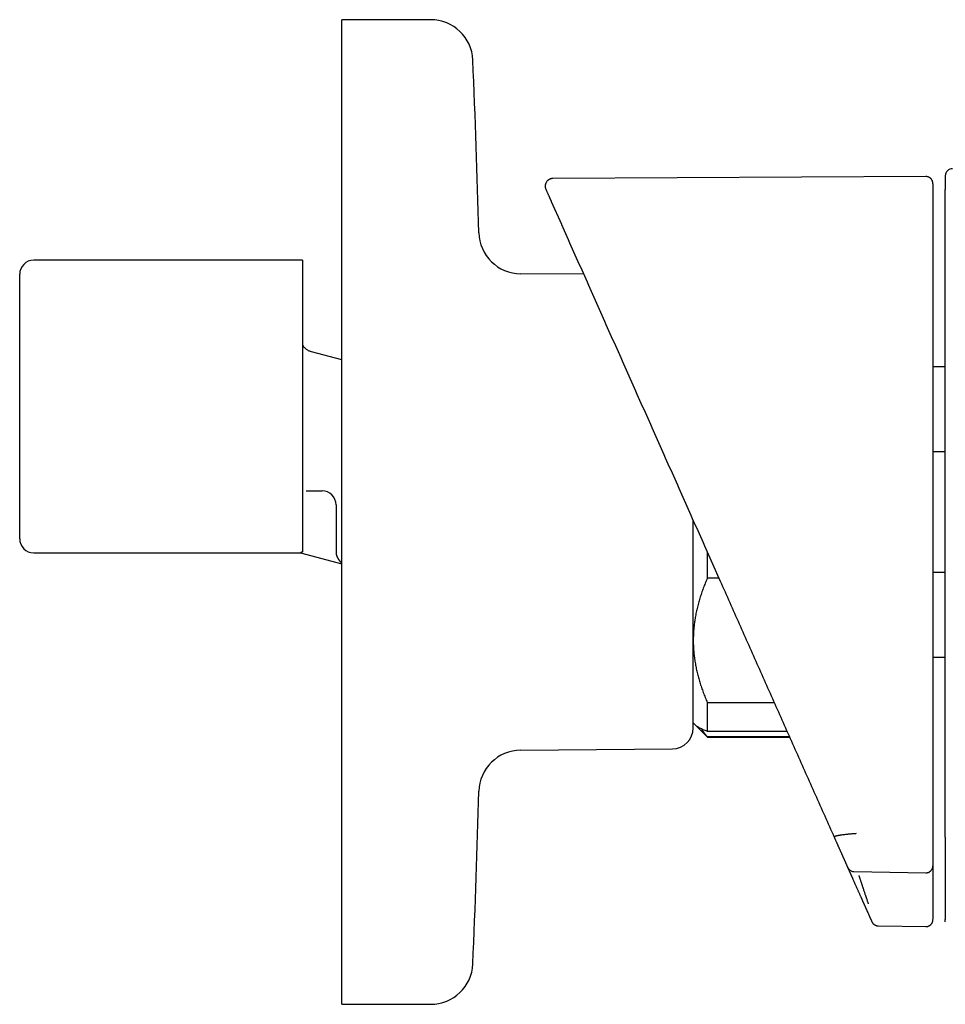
# Model space of a CAD drawing. Header units: millimetres. Extents: x 8 to 964, y 12 to 423.
# Tile 15 of 16: x 744 to 810, y 353 to 423. Entities that reach past the tile are written whole.
import ezdxf

# ---------------------------------------------------------------- set-up
doc = ezdxf.new("R2010")
doc.units = ezdxf.units.MM

msp = doc.modelspace()

# ---------------------------------------------------------------- linework, layer by layer
at = {"color": 7, "linetype": 'Continuous', "lineweight": 30}
for p, q in [((773.422, 423.017), (767.094, 423.017)), ((767.094, 388.017), (767.094, 423.017)), ((808.631, 411.863), (782.111, 411.724)), ((781.989, 410.102), (782.716, 408.469)), ((782.716, 408.469), (782.723, 408.453)), ((782.716, 408.469), (782.722, 408.456)), ((764.294, 405.917), (745.194, 405.917)), ((764.294, 405.917), (764.294, 385.176)), ((744.194, 386.117), (744.194, 404.917)), ((784.299, 404.915), (779.817, 404.954)), ((767.094, 398.828), (764.935, 399.406)), ((810.016, 398.334), (809.134, 398.334)), ((810.016, 392.291), (809.134, 392.291)), ((764.555, 389.525), (764.572, 389.524)), ((764.572, 389.524), (765.694, 389.524)), ((766.694, 388.524), (766.694, 386.351)), ((767.094, 353.017), (767.094, 388.017)), ((745.194, 385.117), (764.173, 385.117)), ((764.173, 385.117), (767.094, 384.334)), ((766.695, 385.189), (766.694, 385.184)), ((766.695, 385.189), (766.694, 385.184)), ((793.094, 383.309), (793.094, 385.159)), ((793.465, 384.326), (794.013, 383.094)), ((809.134, 383.743), (810.016, 383.743)), ((793.918, 383.309), (793.094, 383.309)), ((809.134, 377.699), (810.016, 377.699)), ((793.094, 374.472), (797.853, 374.472)), ((793.094, 372.42), (793.094, 374.472)), ((792.094, 373.017), (792.223, 372.888)), ((792.223, 372.888), (793.094, 372.017)), ((798.766, 372.42), (793.094, 372.42)), ((793.094, 372.045), (798.933, 372.045)), ((793.094, 372.017), (793.094, 372.045)), ((793.094, 372.017), (798.945, 372.017)), ((779.817, 371.08), (790.607, 371.174)), ((803.069, 362.755), (803.417, 361.973)), ((809.134, 362.864), (809.134, 362.097)), ((803.515, 362.461), (808.624, 362.366)), ((805.236, 358.599), (808.625, 358.54)), ((810.016, 359.029), (810.016, 359.035)), ((767.094, 353.017), (773.422, 353.017))]:
    msp.add_line(p, q, dxfattribs=at)
for centre, radius, start, end in [((773.422, 420.017), 3, 2.45519, 90), ((27.107, 388.017), 750, 1.517193, 2.455189), ((810.516, 411.925), 0.5, 89.50049, 180), ((779.843, 407.954), 3, 181.51719, 269.5), ((745.194, 404.917), 1, 90, 180), ((765.694, 388.524), 1, 0, 90), ((745.194, 386.117), 1, 180, 270), ((790.594, 372.674), 1.5, 270.5, 360), ((779.843, 368.08), 3, 90.5, 178.48281), ((27.107, 388.017), 750, 357.544811, 358.482807), ((773.422, 356.017), 3, 270, 357.54481)]:
    msp.add_arc(centre, radius, start, end, dxfattribs=at)
for points, knots in [([(782.111, 411.724), (782.089, 411.723), (782.046, 411.722), (781.985, 411.71), (781.93, 411.694), (781.881, 411.674), (781.84, 411.652), (781.807, 411.631), (781.781, 411.613), (781.75, 411.587), (781.71, 411.55), (781.665, 411.496), (781.629, 411.438), (781.603, 411.381), (781.584, 411.327), (781.571, 411.271), (781.564, 411.214), (781.563, 411.158), (781.567, 411.107), (781.575, 411.058), (781.588, 411.006), (781.603, 410.97), (781.611, 410.951)], [0, 0, 0, 0, 0.060151, 0.117354, 0.17052, 0.218707, 0.261146, 0.297246, 0.326581, 0.349124, 0.408157, 0.474404, 0.543577, 0.595436, 0.647421, 0.700013, 0.752834, 0.804555, 0.85459, 0.892874, 0.941892, 1, 1, 1, 1]), ([(809.134, 411.348), (809.134, 411.355), (809.134, 411.368), (809.134, 411.389), (809.132, 411.408), (809.13, 411.426), (809.128, 411.443), (809.125, 411.459), (809.122, 411.473), (809.119, 411.486), (809.116, 411.497), (809.114, 411.504), (809.113, 411.508), (809.111, 411.514), (809.108, 411.522), (809.099, 411.548), (809.081, 411.591), (809.053, 411.638), (809.024, 411.677), (808.995, 411.71), (808.957, 411.746), (808.91, 411.782), (808.852, 411.815), (808.785, 411.842), (808.71, 411.86), (808.658, 411.862), (808.631, 411.863)], [0, 0, 0, 0, 0.098073, 0.186368, 0.264898, 0.333668, 0.39269, 0.441984, 0.48159, 0.511589, 0.532182, 0.537601, 0.541877, 0.545194, 0.552082, 0.558983, 0.604385, 0.651855, 0.677951, 0.709425, 0.746405, 0.788737, 0.836036, 0.887654, 0.942683, 1, 1, 1, 1]), ([(810.016, 411.925), (810.016, 411.924), (810.016, 411.922), (810.016, 411.907), (810.016, 411.883), (810.016, 411.85), (810.016, 411.806), (810.016, 411.753), (810.016, 411.691), (810.016, 411.617), (810.016, 411.532), (810.016, 411.436), (810.016, 411.329), (810.016, 411.211), (810.016, 411.083), (810.016, 410.989), (810.016, 410.942)], [0, 0, 0, 0, 0.069567, 0.139198, 0.208895, 0.278657, 0.348483, 0.418375, 0.488333, 0.558355, 0.631783, 0.705282, 0.778853, 0.852497, 0.926212, 1, 1, 1, 1]), ([(781.612, 410.949), (781.612, 410.949), (781.611, 410.95), (781.616, 410.94), (781.625, 410.919), (781.64, 410.885), (781.66, 410.841), (781.685, 410.785), (781.715, 410.718), (781.747, 410.646), (781.779, 410.573), (781.804, 410.518), (781.822, 410.477), (781.833, 410.453), (781.844, 410.428), (781.855, 410.402), (781.869, 410.371), (781.882, 410.341), (781.892, 410.319), (781.895, 410.312), (781.896, 410.311), (781.896, 410.31), (781.896, 410.31), (781.897, 410.309), (781.898, 410.306), (781.9, 410.302), (781.902, 410.297), (781.905, 410.291), (781.908, 410.284), (781.911, 410.276), (781.915, 410.269), (781.918, 410.261), (781.921, 410.254), (781.924, 410.247), (781.927, 410.24), (781.93, 410.234), (781.933, 410.228), (781.936, 410.222), (781.938, 410.216), (781.941, 410.21), (781.943, 410.204), (781.946, 410.199), (781.949, 410.193), (781.951, 410.187), (781.954, 410.181), (781.956, 410.176), (781.958, 410.17), (781.961, 410.165), (781.963, 410.16), (781.965, 410.156), (781.967, 410.151), (781.969, 410.147), (781.971, 410.143), (781.972, 410.139), (781.974, 410.135), (781.976, 410.131), (781.978, 410.127), (781.979, 410.124), (781.981, 410.12), (781.982, 410.117), (781.984, 410.114), (781.985, 410.111), (781.986, 410.108), (781.988, 410.105), (781.988, 410.103), (781.989, 410.102)], [0, 0, 0, 0, 0.037859, 0.120031, 0.202191, 0.284339, 0.366475, 0.4486, 0.530753, 0.612933, 0.673648, 0.734335, 0.753378, 0.772333, 0.791338, 0.810392, 0.829497, 0.859553, 0.872816, 0.874648, 0.874936, 0.875291, 0.875762, 0.876233, 0.876703, 0.88086, 0.884514, 0.888114, 0.893327, 0.898422, 0.903399, 0.908257, 0.912997, 0.917619, 0.922123, 0.926147, 0.930072, 0.933898, 0.937624, 0.941251, 0.944778, 0.948513, 0.95213, 0.955628, 0.959008, 0.96227, 0.965413, 0.968438, 0.971107, 0.973677, 0.976148, 0.978519, 0.98079, 0.982962, 0.985035, 0.987009, 0.988883, 0.990658, 0.992333, 0.993909, 0.995304, 0.99661, 0.997829, 0.998958, 1, 1, 1, 1]), ([(809.134, 411.347), (809.134, 411.347), (809.134, 411.348), (809.134, 411.336), (809.134, 411.311), (809.134, 411.272), (809.134, 411.221), (809.134, 411.156), (809.134, 411.079), (809.134, 410.99), (809.134, 410.89), (809.134, 410.781), (809.134, 410.661), (809.134, 410.529), (809.134, 410.432), (809.134, 410.383)], [0, 0, 0, 0, 0.043551, 0.125196, 0.206841, 0.288487, 0.370132, 0.451779, 0.533426, 0.615074, 0.692057, 0.769041, 0.846026, 0.923013, 1, 1, 1, 1]), ([(810.016, 410.43), (810.016, 410.452), (810.016, 410.497), (810.016, 410.562), (810.016, 410.625), (810.016, 410.685), (810.016, 410.74), (810.016, 410.79), (810.016, 410.834), (810.016, 410.872), (810.016, 410.902), (810.016, 410.924), (810.016, 410.938), (810.016, 410.94), (810.016, 410.942)], [0, 0, 0, 0, 0.082899, 0.165679, 0.249692, 0.332113, 0.41492, 0.499488, 0.581892, 0.664712, 0.749323, 0.832634, 0.915719, 1, 1, 1, 1]), ([(809.134, 410.383), (809.134, 410.382), (809.134, 410.38), (809.134, 410.366), (809.134, 410.345), (809.134, 410.317), (809.134, 410.282), (809.134, 410.245), (809.134, 410.211), (809.134, 410.182), (809.134, 410.151), (809.134, 410.117), (809.134, 410.077), (809.134, 410.026), (809.134, 409.964), (809.134, 409.92), (809.134, 409.897)], [0, 0, 0, 0, 0.0829246, 0.1659466, 0.2504223, 0.3324289, 0.4151853, 0.5000648, 0.5492311, 0.5984843, 0.6481293, 0.698464, 0.7497743, 0.8259246, 0.9090507, 1, 1, 1, 1]), ([(810.016, 365.466), (810.016, 366.665), (810.016, 369.063), (810.016, 372.66), (810.016, 376.258), (810.016, 379.855), (810.016, 383.452), (810.016, 387.049), (810.016, 390.546), (810.016, 393.944), (810.016, 397.241), (810.016, 400.538), (810.016, 403.836), (810.016, 407.133), (810.016, 409.331), (810.016, 410.43)], [0, 0, 0, 0, 0.08001, 0.160015, 0.240016, 0.320013, 0.400008, 0.480002, 0.559995, 0.633323, 0.706652, 0.779984, 0.853318, 0.926657, 1, 1, 1, 1]), ([(781.984, 410.113), (781.985, 410.11), (781.988, 410.106), (781.991, 410.101), (781.992, 410.099)], [0, 0, 0, 0, 0.620062, 1, 1, 1, 1]), ([(809.134, 409.897), (809.134, 409.869), (809.134, 409.809), (809.134, 409.716), (809.134, 409.614), (809.134, 409.504), (809.134, 409.385), (809.134, 409.264), (809.134, 408.973), (809.134, 408.717), (809.134, 408.498), (809.134, 408.484), (809.134, 408.473), (809.134, 408.462), (809.134, 408.45), (809.134, 408.437), (809.134, 408.415), (809.134, 408.382), (809.134, 408.333), (809.134, 408.274), (809.134, 408.205), (809.134, 408.119), (809.134, 408.013), (809.134, 407.886), (809.134, 407.746), (809.134, 407.603), (809.134, 407.461), (809.134, 407.358), (809.134, 407.289), (809.134, 407.256), (809.134, 407.222), (809.134, 407.188), (809.134, 407.154), (809.134, 407.12), (809.134, 407.009), (809.134, 406.751), (809.134, 406.218), (809.134, 405.197), (809.134, 403.758), (809.134, 401.573), (809.134, 398.935), (809.134, 395.646), (809.134, 392.161), (809.134, 388.479), (809.134, 384.929), (809.134, 381.51), (809.134, 378.223), (809.134, 374.936), (809.134, 371.649), (809.134, 368.363), (809.134, 366.172), (809.134, 365.076)], [0, 0, 0, 0, 0.0019031, 0.0039905, 0.006262, 0.0087177, 0.0113576, 0.0141818, 0.0168574, 0.0308291, 0.0313191, 0.0315398, 0.0317762, 0.0320281, 0.0322956, 0.0325786, 0.0328772, 0.0337787, 0.0347978, 0.0361645, 0.0376981, 0.0393985, 0.0419371, 0.0447749, 0.0479119, 0.0513481, 0.0543059, 0.0574543, 0.0581873, 0.0589299, 0.0596821, 0.060444, 0.0612154, 0.0619964, 0.0626729, 0.06864, 0.0792976, 0.0983353, 0.1369778, 0.175606, 0.2446068, 0.3135913, 0.3957212, 0.4778618, 0.5599999, 0.6333328, 0.7066649, 0.7799968, 0.8533294, 0.9266636, 1, 1, 1, 1]), ([(782.723, 408.453), (783.234, 407.307), (784.254, 405.015), (785.786, 401.573), (787.32, 398.129), (788.854, 394.682), (790.39, 391.233), (791.927, 387.781), (792.952, 385.478), (793.465, 384.326)], [0, 0, 0, 0, 0.142854, 0.285709, 0.428565, 0.571423, 0.714281, 0.85714, 1, 1, 1, 1]), ([(764.935, 399.406), (764.9, 399.417), (764.831, 399.438), (764.731, 399.484), (764.637, 399.539), (764.55, 399.605), (764.47, 399.679), (764.401, 399.76), (764.341, 399.846), (764.31, 399.906), (764.294, 399.936)], [0, 0, 0, 0, 0.127127, 0.254254, 0.381381, 0.508508, 0.635636, 0.762763, 0.881381, 1, 1, 1, 1]), ([(764.555, 389.524), (764.555, 389.524), (764.555, 389.524), (764.555, 389.524), (764.555, 389.524)], [0, 0, 0, 0, 0.5013619, 1, 1, 1, 1]), ([(792.094, 372.674), (792.094, 372.675), (792.094, 372.677), (792.094, 372.697), (792.094, 372.728), (792.094, 372.767), (792.094, 372.808), (792.094, 372.847), (792.094, 372.891), (792.094, 372.942), (792.094, 373.003), (792.094, 373.077), (792.094, 373.165), (792.094, 373.261), (792.094, 373.349), (792.094, 373.425), (792.094, 373.485), (792.094, 373.548), (792.094, 373.613), (792.094, 373.681), (792.094, 373.78), (792.094, 373.915), (792.094, 374.091), (792.094, 374.279), (792.094, 374.453), (792.094, 374.609), (792.094, 374.744), (792.094, 374.883), (792.094, 375.026), (792.094, 375.206), (792.094, 375.426), (792.094, 375.69), (792.094, 375.965), (792.094, 376.25), (792.094, 376.545), (792.094, 376.85), (792.094, 377.153), (792.094, 377.45), (792.094, 377.741), (792.094, 378.038), (792.094, 378.341), (792.094, 378.651), (792.094, 378.968), (792.094, 379.291), (792.094, 379.631), (792.094, 379.987), (792.094, 380.36), (792.094, 380.739), (792.094, 381.062), (792.094, 381.328), (792.094, 381.533), (792.094, 381.739), (792.094, 381.948), (792.094, 382.158), (792.094, 382.443), (792.094, 382.805), (792.094, 383.246), (792.094, 383.692), (792.094, 384.085), (792.094, 384.426), (792.094, 384.711), (792.094, 384.998), (792.094, 385.28), (792.094, 385.602), (792.094, 385.964), (792.094, 386.373), (792.094, 386.782), (792.094, 387.127), (792.094, 387.335), (792.094, 387.405)], [0, 0, 0, 0, 0.018766, 0.037499, 0.056217, 0.074934, 0.086706, 0.098488, 0.110283, 0.122247, 0.134756, 0.150368, 0.165963, 0.18155, 0.197137, 0.205305, 0.213477, 0.221655, 0.229838, 0.23803, 0.24623, 0.264743, 0.283218, 0.301673, 0.32012, 0.331719, 0.343325, 0.354942, 0.366573, 0.378221, 0.397515, 0.416768, 0.435998, 0.455222, 0.474456, 0.493717, 0.513022, 0.529906, 0.546758, 0.56359, 0.580411, 0.597234, 0.614069, 0.630929, 0.647823, 0.666335, 0.684811, 0.703265, 0.721713, 0.731379, 0.741048, 0.750725, 0.76041, 0.770106, 0.779814, 0.799712, 0.819571, 0.83941, 0.859249, 0.871726, 0.884215, 0.89672, 0.909088, 0.920887, 0.938418, 0.955931, 0.973437, 0.990949, 1, 1, 1, 1]), ([(766.694, 386.351), (766.694, 386.302), (766.694, 386.204), (766.694, 386.059), (766.694, 385.917), (766.694, 385.779), (766.694, 385.647), (766.694, 385.523), (766.694, 385.408), (766.694, 385.302), (766.694, 385.239), (766.694, 385.208)], [0, 0, 0, 0, 0.112287, 0.224551, 0.336765, 0.448906, 0.560954, 0.670899, 0.780727, 0.890429, 1, 1, 1, 1]), ([(764.294, 385.176), (764.281, 385.17), (764.255, 385.157), (764.224, 385.142), (764.2, 385.131), (764.183, 385.122), (764.173, 385.118), (764.173, 385.117), (764.173, 385.117)], [0, 0, 0, 0, 0.170807, 0.3416133, 0.5135958, 0.6855778, 0.8613125, 1, 1, 1, 1]), ([(766.694, 385.208), (766.696, 385.168), (766.699, 385.082), (766.715, 384.988), (766.733, 384.938), (766.736, 384.929)], [0, 0, 0, 0, 0.422703, 0.896499, 1, 1, 1, 1]), ([(766.73, 384.942), (766.737, 384.92), (766.751, 384.874), (766.775, 384.812), (766.801, 384.757), (766.829, 384.706), (766.858, 384.659), (766.876, 384.634), (766.884, 384.622)], [0, 0, 0, 0, 0.177427, 0.355244, 0.5304, 0.692578, 0.843863, 1, 1, 1, 1]), ([(766.754, 384.867), (766.753, 384.87), (766.745, 384.892), (766.738, 384.916), (766.732, 384.936)], [0, 0, 0, 0, 0.1463055, 1, 1, 1, 1]), ([(766.943, 384.549), (766.933, 384.56), (766.908, 384.589), (766.883, 384.621), (766.87, 384.643), (766.869, 384.644)], [0, 0, 0, 0, 0.37888, 0.963786, 1, 1, 1, 1]), ([(766.879, 384.634), (766.902, 384.603), (766.959, 384.523), (767.034, 384.448), (767.089, 384.413), (767.094, 384.41)], [0, 0, 0, 0, 0.36234, 0.946427, 1, 1, 1, 1]), ([(767.042, 384.45), (767.04, 384.452), (767.035, 384.456), (767.029, 384.462), (767.023, 384.467), (767.017, 384.473), (767.01, 384.479), (766.991, 384.497), (766.97, 384.517), (766.955, 384.536), (766.951, 384.54)], [0, 0, 0, 0, 0.069266, 0.136747, 0.202493, 0.266505, 0.32946, 0.443763, 0.88432, 1, 1, 1, 1]), ([(793.094, 383.309), (793.044, 383.192), (792.944, 382.958), (792.806, 382.605), (792.678, 382.249), (792.561, 381.89), (792.456, 381.528), (792.363, 381.164), (792.284, 380.8), (792.221, 380.455), (792.173, 380.128), (792.138, 379.819), (792.113, 379.51), (792.097, 379.2), (792.095, 378.993), (792.094, 378.89)], [0, 0, 0, 0, 0.082024, 0.164071, 0.246115, 0.328134, 0.410672, 0.49321, 0.574831, 0.656452, 0.72514, 0.793862, 0.862594, 0.931314, 1, 1, 1, 1]), ([(794.013, 383.094), (794.462, 382.086), (795.36, 380.069), (796.709, 377.04), (798.058, 374.009), (799.409, 370.975), (800.761, 367.938), (801.664, 365.912), (802.115, 364.898)], [0, 0, 0, 0, 0.166508, 0.333078, 0.49971, 0.666406, 0.833169, 1, 1, 1, 1]), ([(792.094, 378.89), (792.094, 378.839), (792.095, 378.669), (792.106, 378.379), (792.132, 378.023), (792.171, 377.667), (792.223, 377.312), (792.289, 376.956), (792.366, 376.603), (792.455, 376.255), (792.557, 375.903), (792.673, 375.546), (792.802, 375.185), (792.942, 374.827), (793.043, 374.59), (793.094, 374.472)], [0, 0, 0, 0, 0.0340833, 0.1132228, 0.1923969, 0.2715725, 0.3507142, 0.4305461, 0.5103785, 0.5888076, 0.6672374, 0.750413, 0.8336138, 0.9168187, 1, 1, 1, 1]), ([(793.094, 372.42), (793.044, 372.439), (792.944, 372.477), (792.806, 372.535), (792.678, 372.594), (792.561, 372.652), (792.456, 372.712), (792.362, 372.772), (792.283, 372.831), (792.243, 372.87), (792.223, 372.888)], [0, 0, 0, 0, 0.125559, 0.251116, 0.376953, 0.502788, 0.629212, 0.755729, 0.884591, 1, 1, 1, 1]), ([(792.669, 372.599), (792.671, 372.596), (792.712, 372.532), (792.803, 372.407), (792.941, 372.225), (793.043, 372.105), (793.094, 372.045)], [0, 0, 0, 0, 0.014354, 0.342923, 0.671508, 1, 1, 1, 1]), ([(810.016, 364.897), (810.016, 364.9), (810.016, 364.905), (810.016, 364.924), (810.016, 364.95), (810.016, 364.984), (810.016, 365.027), (810.016, 365.075), (810.016, 365.13), (810.016, 365.191), (810.016, 365.255), (810.016, 365.324), (810.016, 365.394), (810.016, 365.442), (810.016, 365.466)], [0, 0, 0, 0, 0.083001, 0.165837, 0.249743, 0.33215, 0.414991, 0.49954, 0.582001, 0.664851, 0.749361, 0.832687, 0.915797, 1, 1, 1, 1]), ([(803.675, 365.152), (803.639, 365.149), (803.568, 365.144), (803.463, 365.136), (803.359, 365.128), (803.257, 365.119), (803.158, 365.11), (803.058, 365.1), (802.958, 365.089), (802.857, 365.077), (802.751, 365.064), (802.677, 365.054), (802.629, 365.047), (802.614, 365.045), (802.6, 365.043), (802.585, 365.04), (802.571, 365.038), (802.552, 365.035), (802.525, 365.031), (802.489, 365.025), (802.449, 365.018), (802.403, 365.009), (802.352, 364.999), (802.314, 364.99), (802.29, 364.984), (802.279, 364.982), (802.269, 364.979), (802.259, 364.976), (802.248, 364.974), (802.238, 364.971), (802.228, 364.968), (802.21, 364.962), (802.186, 364.954), (802.159, 364.943), (802.137, 364.932), (802.121, 364.921), (802.113, 364.909), (802.114, 364.902), (802.115, 364.898)], [0, 0, 0, 0, 0.0428401, 0.0852771, 0.1273917, 0.1692514, 0.210912, 0.2524185, 0.2987644, 0.3449999, 0.3911537, 0.451979, 0.4599416, 0.4679032, 0.4758638, 0.4838237, 0.4917828, 0.4997413, 0.5170943, 0.5383872, 0.5636209, 0.5927994, 0.630174, 0.6725375, 0.6814511, 0.6905601, 0.6998649, 0.7093665, 0.7190655, 0.7289631, 0.7390602, 0.7493581, 0.7863158, 0.8250554, 0.8656616, 0.9082475, 0.9529625, 1, 1, 1, 1]), ([(802.115, 364.898), (802.124, 364.877), (802.143, 364.835), (802.171, 364.773), (802.199, 364.71), (802.227, 364.646), (802.256, 364.582), (802.284, 364.519), (802.311, 364.457), (802.339, 364.395), (802.366, 364.334), (802.394, 364.271), (802.422, 364.209), (802.45, 364.146), (802.478, 364.083), (802.506, 364.019), (802.535, 363.955), (802.56, 363.899), (802.581, 363.851), (802.596, 363.818), (802.605, 363.797), (802.609, 363.788), (802.611, 363.785), (802.612, 363.782), (802.613, 363.779), (802.617, 363.77), (802.625, 363.752), (802.637, 363.725), (802.651, 363.695), (802.666, 363.661), (802.682, 363.625), (802.699, 363.586), (802.717, 363.546), (802.735, 363.505), (802.754, 363.463), (802.773, 363.421), (802.789, 363.385), (802.802, 363.355), (802.812, 363.333), (802.822, 363.31), (802.832, 363.287), (802.843, 363.264), (802.857, 363.231), (802.876, 363.189), (802.898, 363.139), (802.919, 363.092), (802.939, 363.047), (802.959, 363.003), (802.978, 362.959), (802.997, 362.917), (803.015, 362.876), (803.033, 362.835), (803.051, 362.796), (803.062, 362.77), (803.068, 362.757)], [0, 0, 0, 0, 0.025899, 0.052216, 0.078953, 0.106109, 0.133684, 0.161679, 0.188457, 0.215608, 0.243132, 0.271029, 0.299298, 0.327939, 0.356954, 0.386341, 0.416101, 0.446233, 0.46498, 0.483869, 0.493229, 0.494703, 0.496178, 0.497654, 0.49913, 0.500468, 0.510704, 0.524792, 0.539155, 0.553793, 0.572322, 0.591274, 0.610648, 0.630446, 0.650667, 0.671311, 0.692378, 0.703356, 0.714446, 0.725648, 0.736961, 0.748385, 0.759457, 0.785113, 0.810356, 0.832947, 0.855197, 0.877107, 0.898675, 0.919903, 0.940421, 0.960609, 0.980469, 1, 1, 1, 1]), ([(809.134, 365.076), (809.134, 365.058), (809.134, 365.021), (809.134, 364.967), (809.134, 364.912), (809.134, 364.856), (809.134, 364.8), (809.134, 364.744), (809.134, 364.685), (809.134, 364.624), (809.134, 364.56), (809.134, 364.496), (809.134, 364.432), (809.134, 364.367), (809.134, 364.301), (809.134, 364.235), (809.134, 364.168), (809.134, 364.101), (809.134, 364.042), (809.134, 363.992), (809.134, 363.957), (809.134, 363.935), (809.134, 363.926), (809.134, 363.924), (809.134, 363.921), (809.134, 363.918), (809.134, 363.916), (809.134, 363.907), (809.134, 363.884), (809.134, 363.848), (809.134, 363.804), (809.134, 363.76), (809.134, 363.716), (809.134, 363.671), (809.134, 363.626), (809.134, 363.58), (809.134, 363.534), (809.134, 363.489), (809.134, 363.444), (809.134, 363.398), (809.134, 363.352), (809.134, 363.306), (809.134, 363.258), (809.134, 363.211), (809.134, 363.163), (809.134, 363.114), (809.134, 363.065), (809.134, 363.015), (809.134, 362.966), (809.134, 362.916), (809.134, 362.883), (809.134, 362.866)], [0, 0, 0, 0, 0.021678, 0.043716, 0.066114, 0.088873, 0.111992, 0.135471, 0.159311, 0.18595, 0.213026, 0.240537, 0.268485, 0.296868, 0.325688, 0.354943, 0.384635, 0.414762, 0.445326, 0.46437, 0.48358, 0.493107, 0.494358, 0.495609, 0.496861, 0.498114, 0.499367, 0.50045, 0.51024, 0.530397, 0.550944, 0.571124, 0.591668, 0.612575, 0.633844, 0.655476, 0.677471, 0.698542, 0.719935, 0.741651, 0.763689, 0.78605, 0.808734, 0.83174, 0.855069, 0.87872, 0.902694, 0.926554, 0.950725, 0.975207, 1, 1, 1, 1]), ([(810.016, 364.897), (810.016, 364.869), (810.016, 364.814), (810.016, 364.731), (810.016, 364.648), (810.016, 364.565), (810.016, 364.482), (810.016, 364.399), (810.016, 364.315), (810.016, 364.231), (810.016, 364.145), (810.016, 364.057), (810.016, 363.97), (810.016, 363.882), (810.016, 363.795), (810.016, 363.712), (810.016, 363.633), (810.016, 363.56), (810.016, 363.486), (810.016, 363.415), (810.016, 363.347), (810.016, 363.285), (810.016, 363.236), (810.016, 363.207), (810.016, 363.197), (810.016, 363.194), (810.016, 363.192), (810.016, 363.189), (810.016, 363.186), (810.016, 363.165), (810.016, 363.125), (810.016, 363.067), (810.016, 363.008), (810.016, 362.948), (810.016, 362.888), (810.016, 362.83), (810.016, 362.775), (810.016, 362.722), (810.016, 362.669), (810.016, 362.615), (810.016, 362.568), (810.016, 362.527), (810.016, 362.495), (810.016, 362.472), (810.016, 362.459), (810.016, 362.454), (810.016, 362.45), (810.016, 362.445), (810.016, 362.435), (810.016, 362.418), (810.016, 362.393), (810.016, 362.365), (810.016, 362.334), (810.016, 362.299), (810.016, 362.263), (810.016, 362.226), (810.016, 362.189), (810.016, 362.151), (810.016, 362.113), (810.016, 362.074), (810.016, 362.034), (810.016, 361.993), (810.016, 361.951), (810.016, 361.908), (810.016, 361.864), (810.016, 361.826), (810.016, 361.793), (810.016, 361.766), (810.016, 361.747), (810.016, 361.736), (810.016, 361.733), (810.016, 361.73), (810.016, 361.727), (810.016, 361.724), (810.016, 361.713), (810.016, 361.695), (810.016, 361.665), (810.016, 361.631), (810.016, 361.594), (810.016, 361.556), (810.016, 361.518), (810.016, 361.479), (810.016, 361.438), (810.016, 361.395), (810.016, 361.351), (810.016, 361.306), (810.016, 361.26), (810.016, 361.214), (810.016, 361.167), (810.016, 361.12), (810.016, 361.073), (810.016, 361.024), (810.016, 360.974), (810.016, 360.924), (810.016, 360.872), (810.016, 360.82), (810.016, 360.768), (810.016, 360.714), (810.016, 360.661), (810.016, 360.607), (810.016, 360.552), (810.016, 360.497), (810.016, 360.444), (810.016, 360.392), (810.016, 360.358), (810.016, 360.338), (810.016, 360.334), (810.016, 360.33), (810.016, 360.326), (810.016, 360.322), (810.016, 360.315), (810.016, 360.301), (810.016, 360.278), (810.016, 360.251), (810.016, 360.224), (810.016, 360.195), (810.016, 360.166), (810.016, 360.136), (810.016, 360.106), (810.016, 360.076), (810.016, 360.045), (810.016, 360.012), (810.016, 359.988), (810.016, 359.975), (810.016, 359.973), (810.016, 359.971), (810.016, 359.968), (810.016, 359.966), (810.016, 359.964), (810.016, 359.959), (810.016, 359.951), (810.016, 359.94), (810.016, 359.93), (810.016, 359.918), (810.016, 359.906), (810.016, 359.895), (810.016, 359.885), (810.016, 359.875), (810.016, 359.865), (810.016, 359.857), (810.016, 359.849), (810.016, 359.841), (810.016, 359.835), (810.016, 359.829), (810.016, 359.823), (810.016, 359.819), (810.016, 359.815), (810.016, 359.812), (810.016, 359.809), (810.016, 359.807), (810.016, 359.805), (810.016, 359.804), (810.016, 359.804), (810.016, 359.803), (810.016, 359.802), (810.016, 359.801), (810.016, 359.799), (810.016, 359.798), (810.016, 359.79), (810.016, 359.771), (810.016, 359.731), (810.016, 359.647), (810.016, 359.554), (810.016, 359.481), (810.016, 359.454), (810.016, 359.446), (810.016, 359.438), (810.016, 359.431), (810.016, 359.423), (810.016, 359.415), (810.016, 359.403), (810.016, 359.387), (810.016, 359.367), (810.016, 359.348), (810.016, 359.33), (810.016, 359.314), (810.016, 359.303), (810.016, 359.296), (810.016, 359.291), (810.016, 359.287), (810.016, 359.282), (810.016, 359.277), (810.016, 359.265), (810.016, 359.245), (810.016, 359.219), (810.016, 359.195), (810.016, 359.171), (810.016, 359.149), (810.016, 359.128), (810.016, 359.109), (810.016, 359.091), (810.016, 359.075), (810.016, 359.06), (810.016, 359.051), (810.016, 359.047)], [0, 0, 0, 0, 0.011132, 0.022385, 0.033757, 0.04525, 0.056862, 0.068595, 0.080447, 0.09242, 0.105091, 0.117895, 0.13083, 0.143896, 0.157095, 0.170425, 0.181725, 0.193117, 0.204603, 0.216181, 0.226447, 0.236785, 0.245942, 0.249989, 0.25043, 0.25087, 0.25131, 0.251751, 0.252191, 0.252633, 0.261959, 0.271432, 0.281052, 0.290819, 0.300733, 0.310795, 0.319516, 0.328346, 0.337283, 0.346327, 0.355479, 0.36117, 0.366902, 0.37198, 0.372781, 0.373582, 0.374385, 0.375138, 0.375733, 0.379802, 0.383948, 0.388171, 0.394055, 0.400083, 0.406255, 0.412571, 0.419031, 0.425516, 0.432141, 0.438904, 0.445806, 0.452976, 0.46029, 0.467749, 0.475351, 0.483098, 0.487941, 0.492839, 0.497195, 0.497769, 0.498343, 0.498918, 0.499493, 0.500045, 0.500423, 0.505055, 0.509747, 0.51619, 0.522744, 0.529408, 0.536182, 0.543066, 0.55006, 0.557799, 0.565669, 0.573669, 0.581799, 0.590061, 0.598301, 0.606668, 0.615161, 0.623779, 0.632704, 0.641759, 0.650946, 0.660264, 0.669713, 0.679293, 0.689004, 0.698648, 0.708418, 0.718315, 0.728337, 0.73726, 0.746281, 0.747027, 0.747773, 0.748519, 0.749267, 0.750009, 0.750546, 0.753098, 0.757739, 0.762649, 0.767675, 0.772817, 0.778076, 0.783451, 0.788843, 0.794348, 0.799965, 0.805695, 0.812351, 0.812653, 0.813058, 0.813461, 0.813861, 0.814259, 0.814653, 0.815045, 0.817154, 0.818969, 0.82072, 0.822987, 0.825137, 0.827169, 0.829084, 0.830882, 0.832562, 0.834125, 0.835571, 0.8369, 0.838111, 0.839205, 0.840182, 0.840995, 0.841705, 0.84231, 0.84281, 0.843207, 0.843499, 0.843687, 0.843715, 0.843737, 0.843907, 0.844202, 0.844497, 0.844792, 0.845087, 0.848773, 0.855355, 0.867109, 0.893822, 0.905576, 0.906987, 0.90848, 0.909957, 0.911418, 0.912864, 0.914293, 0.915706, 0.919624, 0.923414, 0.927075, 0.930607, 0.933609, 0.936511, 0.937255, 0.938149, 0.939116, 0.940079, 0.94104, 0.941997, 0.947762, 0.953417, 0.958961, 0.964394, 0.969825, 0.975141, 0.980343, 0.985429, 0.990401, 0.995258, 1, 1, 1, 1]), ([(803.068, 362.757), (803.071, 362.752), (803.075, 362.742), (803.082, 362.727), (803.089, 362.715), (803.095, 362.705), (803.1, 362.697), (803.104, 362.689), (803.113, 362.677), (803.124, 362.66), (803.142, 362.637), (803.165, 362.611), (803.191, 362.586), (803.219, 362.563), (803.258, 362.534), (803.311, 362.504), (803.379, 362.478), (803.448, 362.462), (803.494, 362.459), (803.517, 362.458)], [0, 0, 0, 0, 0.059519, 0.113966, 0.158334, 0.175901, 0.191179, 0.205395, 0.219477, 0.263891, 0.308921, 0.367037, 0.42526, 0.483924, 0.542617, 0.659901, 0.776087, 0.889756, 1, 1, 1, 1]), ([(808.625, 362.363), (808.645, 362.364), (808.687, 362.364), (808.75, 362.375), (808.808, 362.393), (808.86, 362.416), (808.905, 362.442), (808.947, 362.472), (808.987, 362.507), (809.022, 362.546), (809.053, 362.589), (809.08, 362.634), (809.097, 362.673), (809.109, 362.705), (809.116, 362.729), (809.122, 362.753), (809.127, 362.777), (809.13, 362.8), (809.133, 362.822), (809.134, 362.844), (809.134, 362.858), (809.134, 362.866)], [0, 0, 0, 0, 0.072322, 0.147886, 0.226311, 0.286649, 0.347891, 0.409734, 0.471943, 0.534107, 0.596002, 0.658293, 0.721567, 0.752342, 0.781964, 0.81082, 0.840416, 0.873385, 0.911902, 0.954893, 1, 1, 1, 1]), ([(803.417, 361.973), (803.434, 361.936), (803.466, 361.863), (803.515, 361.754), (803.563, 361.646), (803.61, 361.54), (803.657, 361.435), (803.703, 361.332), (803.747, 361.232), (803.79, 361.136), (803.83, 361.045), (803.869, 360.958), (803.906, 360.875), (803.94, 360.799), (803.971, 360.729), (803.999, 360.667), (804.022, 360.614), (804.041, 360.571), (804.057, 360.537), (804.069, 360.509), (804.079, 360.487), (804.086, 360.471), (804.088, 360.467), (804.089, 360.464)], [0, 0, 0, 0, 0.050547, 0.100628, 0.150463, 0.200279, 0.2503, 0.301159, 0.351327, 0.401055, 0.4506, 0.500222, 0.551125, 0.601263, 0.650948, 0.700499, 0.750236, 0.792456, 0.834149, 0.87553, 0.916818, 0.958235, 1, 1, 1, 1]), ([(803.517, 362.459), (803.517, 362.458), (803.517, 362.457), (803.516, 362.46), (803.515, 362.462)], [0, 0, 0, 0, 0.2657824, 1, 1, 1, 1]), ([(803.865, 362.176), (803.872, 362.156), (803.886, 362.114), (803.908, 362.046), (803.933, 361.972), (803.96, 361.892), (803.993, 361.792), (804.028, 361.684), (804.057, 361.596), (804.076, 361.541), (804.085, 361.512), (804.094, 361.487), (804.1, 361.467), (804.119, 361.41), (804.149, 361.32), (804.189, 361.199), (804.226, 361.088), (804.26, 360.987), (804.29, 360.896), (804.326, 360.79), (804.365, 360.672), (804.406, 360.549), (804.442, 360.445), (804.472, 360.355), (804.497, 360.281), (804.517, 360.224), (804.531, 360.184), (804.535, 360.174), (804.537, 360.168)], [0, 0, 0, 0, 0.020365, 0.043022, 0.068033, 0.09546, 0.125364, 0.17029, 0.206322, 0.218156, 0.228487, 0.2373, 0.244582, 0.250326, 0.297853, 0.343208, 0.386238, 0.426818, 0.464851, 0.500265, 0.565963, 0.629665, 0.691154, 0.75026, 0.813732, 0.876682, 0.93885, 1, 1, 1, 1]), ([(808.625, 362.366), (808.625, 362.364), (808.625, 362.362), (808.624, 362.366), (808.624, 362.367)], [0, 0, 0, 0, 0.8796295, 1, 1, 1, 1]), ([(809.134, 362.097), (809.134, 362.05), (809.134, 361.955), (809.134, 361.814), (809.134, 361.676), (809.134, 361.541), (809.134, 361.411), (809.134, 361.288), (809.134, 361.172), (809.134, 361.065), (809.134, 360.966), (809.134, 360.878), (809.134, 360.8), (809.134, 360.735), (809.134, 360.681), (809.134, 360.64), (809.134, 360.612), (809.134, 360.604), (809.134, 360.6)], [0, 0, 0, 0, 0.062775, 0.125096, 0.187532, 0.250652, 0.313139, 0.375227, 0.437486, 0.500479, 0.562934, 0.625005, 0.687261, 0.750268, 0.812854, 0.874958, 0.937151, 1, 1, 1, 1]), ([(809.134, 360.6), (809.134, 360.588), (809.134, 360.563), (809.134, 360.527), (809.134, 360.492), (809.134, 360.458), (809.134, 360.424), (809.134, 360.392), (809.134, 360.36), (809.134, 360.329), (809.134, 360.299), (809.134, 360.27), (809.134, 360.241), (809.134, 360.212), (809.134, 360.185), (809.134, 360.158), (809.134, 360.132), (809.134, 360.107), (809.134, 360.083), (809.134, 360.059), (809.134, 360.037), (809.134, 360.015), (809.134, 359.994), (809.134, 359.974), (809.134, 359.954), (809.134, 359.936), (809.134, 359.918), (809.134, 359.901), (809.134, 359.885), (809.134, 359.87), (809.134, 359.856), (809.134, 359.843), (809.134, 359.831), (809.134, 359.823), (809.134, 359.818), (809.134, 359.816), (809.134, 359.816), (809.134, 359.815), (809.134, 359.815), (809.134, 359.814), (809.134, 359.773), (809.134, 359.69), (809.134, 359.569), (809.134, 359.491), (809.134, 359.451), (809.134, 359.442), (809.134, 359.433), (809.134, 359.424), (809.134, 359.412), (809.134, 359.396), (809.134, 359.373), (809.134, 359.346), (809.134, 359.317), (809.134, 359.29), (809.134, 359.264), (809.134, 359.24), (809.134, 359.218), (809.134, 359.198), (809.134, 359.18), (809.134, 359.164), (809.134, 359.148), (809.134, 359.139), (809.134, 359.135)], [0, 0, 0, 0, 0.023381, 0.046263, 0.068646, 0.090531, 0.111917, 0.132435, 0.152473, 0.17203, 0.191106, 0.210075, 0.228544, 0.246511, 0.263978, 0.280944, 0.29741, 0.313374, 0.328804, 0.343736, 0.358169, 0.372104, 0.38554, 0.39825, 0.41048, 0.422228, 0.433496, 0.444283, 0.454588, 0.464413, 0.473757, 0.481581, 0.489033, 0.495283, 0.497941, 0.498285, 0.498628, 0.498971, 0.499312, 0.499652, 0.499991, 0.57839, 0.656784, 0.725775, 0.731847, 0.737919, 0.743991, 0.750074, 0.756958, 0.770363, 0.783611, 0.806055, 0.828037, 0.849555, 0.87061, 0.891203, 0.911333, 0.929888, 0.948033, 0.965766, 0.983089, 1, 1, 1, 1]), ([(804.089, 360.464), (804.095, 360.452), (804.106, 360.427), (804.122, 360.39), (804.138, 360.355), (804.153, 360.32), (804.168, 360.286), (804.183, 360.253), (804.197, 360.221), (804.211, 360.19), (804.225, 360.159), (804.238, 360.129), (804.251, 360.1), (804.264, 360.071), (804.276, 360.044), (804.288, 360.017), (804.3, 359.991), (804.311, 359.965), (804.322, 359.941), (804.332, 359.917), (804.343, 359.895), (804.352, 359.873), (804.362, 359.852), (804.371, 359.832), (804.379, 359.813), (804.387, 359.794), (804.395, 359.777), (804.403, 359.76), (804.41, 359.744), (804.417, 359.729), (804.423, 359.715), (804.428, 359.702), (804.433, 359.691), (804.437, 359.683), (804.439, 359.678), (804.44, 359.676), (804.44, 359.676), (804.44, 359.675), (804.44, 359.675), (804.441, 359.674), (804.441, 359.674), (804.459, 359.633), (804.496, 359.55), (804.551, 359.428), (804.585, 359.349), (804.603, 359.309), (804.607, 359.3), (804.611, 359.291), (804.615, 359.282), (804.621, 359.269), (804.628, 359.253), (804.638, 359.23), (804.65, 359.204), (804.663, 359.175), (804.675, 359.147), (804.687, 359.122), (804.698, 359.097), (804.707, 359.075), (804.716, 359.055), (804.724, 359.037), (804.732, 359.02), (804.739, 359.005), (804.743, 358.996), (804.745, 358.991)], [0, 0, 0, 0, 0.0236275, 0.0467404, 0.0693387, 0.0914223, 0.1129913, 0.1336742, 0.1538607, 0.1735508, 0.1927445, 0.2118181, 0.2303749, 0.2484149, 0.2659379, 0.282944, 0.2994333, 0.3154057, 0.330828, 0.3457357, 0.3601288, 0.3740073, 0.3873711, 0.3999954, 0.4121233, 0.4237547, 0.4348897, 0.4455283, 0.4556706, 0.4653163, 0.4744657, 0.4821065, 0.4893629, 0.4954306, 0.498006, 0.4982915, 0.4985763, 0.4988603, 0.4991436, 0.4994262, 0.499708, 0.4999892, 0.5783876, 0.6567814, 0.7257723, 0.7318442, 0.7379162, 0.7439884, 0.7500712, 0.7569543, 0.770357, 0.7836037, 0.8060457, 0.8280253, 0.8495425, 0.8705974, 0.8911901, 0.9113206, 0.9298776, 0.948024, 0.9657597, 0.9830851, 1, 1, 1, 1]), ([(809.134, 359.135), (809.134, 359.131), (809.134, 359.124), (809.134, 359.115), (809.134, 359.106), (809.134, 359.099), (809.134, 359.092), (809.134, 359.087), (809.134, 359.083), (809.134, 359.081), (809.134, 359.079), (809.134, 359.079), (809.134, 359.078), (809.134, 359.077), (809.134, 359.077), (809.134, 359.076), (809.134, 359.076), (809.134, 359.075), (809.134, 359.074), (809.134, 359.073), (809.134, 359.072), (809.134, 359.071), (809.134, 359.07), (809.134, 359.069), (809.134, 359.068), (809.134, 359.067), (809.134, 359.066), (809.134, 359.066), (809.134, 359.066)], [0, 0, 0, 0, 0.068658, 0.139607, 0.212847, 0.288379, 0.366203, 0.42473, 0.484491, 0.545485, 0.557125, 0.568809, 0.580537, 0.592308, 0.604124, 0.613691, 0.62018, 0.638787, 0.658507, 0.689644, 0.723206, 0.759195, 0.797608, 0.838447, 0.881712, 0.927402, 0.971415, 1, 1, 1, 1]), ([(804.745, 358.991), (804.746, 358.988), (804.75, 358.981), (804.754, 358.971), (804.758, 358.963), (804.761, 358.955), (804.764, 358.949), (804.766, 358.944), (804.768, 358.939), (804.769, 358.937), (804.77, 358.935), (804.77, 358.935), (804.77, 358.934), (804.771, 358.933), (804.771, 358.933), (804.771, 358.933), (804.771, 358.932), (804.771, 358.931), (804.772, 358.93), (804.772, 358.929), (804.773, 358.928), (804.773, 358.927), (804.774, 358.926), (804.774, 358.925), (804.775, 358.924), (804.775, 358.923), (804.776, 358.922), (804.776, 358.921), (804.776, 358.921), (804.777, 358.92), (804.777, 358.919), (804.777, 358.919), (804.777, 358.918)], [0, 0, 0, 0, 0.056174, 0.114224, 0.174152, 0.235958, 0.299642, 0.347537, 0.396443, 0.44636, 0.455886, 0.465448, 0.475046, 0.48468, 0.494349, 0.50218, 0.507493, 0.522724, 0.538866, 0.564352, 0.591821, 0.621274, 0.652711, 0.68613, 0.721533, 0.75892, 0.794933, 0.832613, 0.87196, 0.912973, 0.955653, 1, 1, 1, 1]), ([(804.777, 358.918), (804.78, 358.912), (804.786, 358.899), (804.788, 358.893), (804.788, 358.895), (804.788, 358.895)], [0, 0, 0, 0, 0.499969, 0.999992, 1, 1, 1, 1]), ([(804.788, 358.895), (804.794, 358.882), (804.806, 358.857), (804.825, 358.826), (804.842, 358.801), (804.862, 358.776), (804.887, 358.748), (804.918, 358.719), (804.951, 358.694), (804.987, 358.669), (805.029, 358.646), (805.076, 358.627), (805.124, 358.612), (805.178, 358.602), (805.216, 358.6), (805.236, 358.599)], [0, 0, 0, 0, 0.078477, 0.144349, 0.196736, 0.23688, 0.315247, 0.395981, 0.456916, 0.534623, 0.628944, 0.710145, 0.799664, 0.896654, 1, 1, 1, 1]), ([(808.625, 358.54), (808.649, 358.54), (808.696, 358.541), (808.762, 358.555), (808.822, 358.575), (808.872, 358.599), (808.914, 358.625), (808.948, 358.65), (808.977, 358.675), (809.003, 358.702), (809.027, 358.73), (809.049, 358.76), (809.069, 358.791), (809.087, 358.827), (809.105, 358.869), (809.12, 358.919), (809.132, 358.977), (809.133, 359.018), (809.134, 359.04)], [0, 0, 0, 0, 0.090564, 0.176177, 0.255127, 0.326054, 0.387978, 0.440262, 0.48692, 0.533562, 0.580087, 0.62637, 0.672289, 0.720272, 0.777685, 0.844262, 0.918864, 1, 1, 1, 1]), ([(809.134, 359.058), (809.134, 359.054), (809.134, 359.043), (809.134, 359.038), (809.134, 359.04), (809.134, 359.04)], [0, 0, 0, 0, 0.4368237, 0.9999921, 1, 1, 1, 1]), ([(810.016, 358.892), (810.016, 358.892), (810.016, 358.892), (810.016, 358.893), (810.016, 358.894), (810.016, 358.896), (810.016, 358.898), (810.016, 358.901), (810.016, 358.905), (810.016, 358.909), (810.016, 358.914), (810.016, 358.92), (810.016, 358.925), (810.016, 358.93), (810.016, 358.933), (810.016, 358.935), (810.016, 358.936), (810.016, 358.937), (810.016, 358.937), (810.016, 358.938), (810.016, 358.938), (810.016, 358.939), (810.016, 358.94), (810.016, 358.942), (810.016, 358.945), (810.016, 358.947), (810.016, 358.95), (810.016, 358.954), (810.016, 358.957), (810.016, 358.959), (810.016, 358.96), (810.016, 358.961), (810.016, 358.962), (810.016, 358.963), (810.016, 358.964), (810.016, 358.966), (810.016, 358.97), (810.016, 358.974), (810.016, 358.977), (810.016, 358.981), (810.016, 358.984), (810.016, 358.987), (810.016, 358.99), (810.016, 358.993), (810.016, 358.997), (810.016, 359.002), (810.016, 359.007), (810.016, 359.012), (810.016, 359.017), (810.016, 359.023), (810.016, 359.027), (810.016, 359.029)], [0, 0, 0, 0, 0.04318, 0.0851485, 0.1259057, 0.1654516, 0.2037864, 0.2409104, 0.2772785, 0.3158207, 0.3557546, 0.3970806, 0.4251185, 0.453763, 0.479472, 0.4823871, 0.485308, 0.4882349, 0.4911677, 0.4941064, 0.497051, 0.5000016, 0.5076391, 0.5171324, 0.5284814, 0.541686, 0.5567464, 0.5736624, 0.5873596, 0.6020708, 0.6060913, 0.6101813, 0.6143409, 0.6185701, 0.6228688, 0.6263602, 0.6553725, 0.6726003, 0.6901271, 0.7079528, 0.7260774, 0.7445009, 0.7594351, 0.7733563, 0.799767, 0.8281667, 0.8585554, 0.890933, 0.9252997, 0.9616553, 1, 1, 1, 1]), ([(810.016, 358.87), (810.016, 358.871), (810.016, 358.872), (810.016, 358.885), (810.016, 358.892)], [0, 0, 0, 0, 0.49932, 1, 1, 1, 1])]:
    msp.add_open_spline(points, degree=3, knots=knots, dxfattribs=at)

doc.saveas('drawing.dxf')
